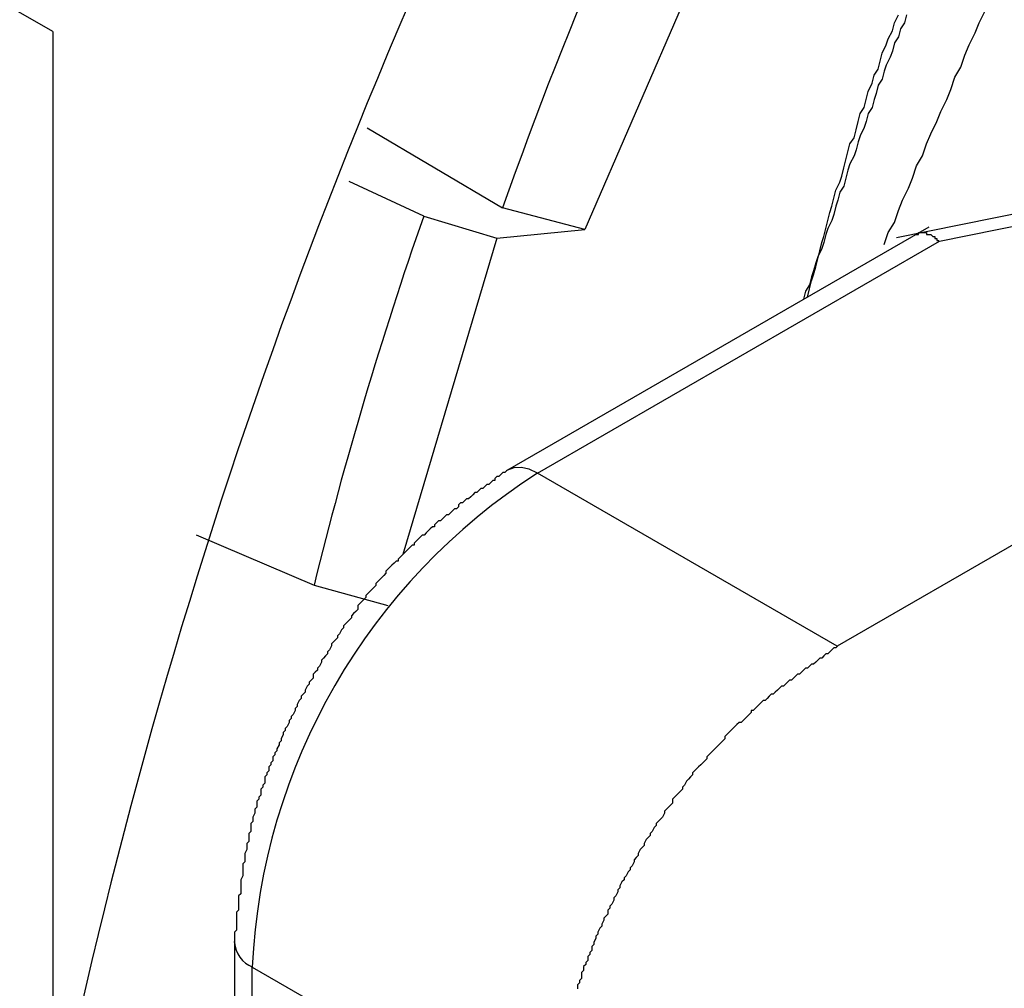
# Model space of a CAD drawing. Header units: millimetres. Extents: x 7187 to 8806, y -3756 to -2918.
# Tile 224 of 250: x 8505 to 8510, y -3285 to -3280. Entities that reach past the tile are written whole.
import ezdxf

# ---------------------------------------------------------------- set-up
doc = ezdxf.new("R2010")
doc.units = ezdxf.units.MM
doc.header["$LTSCALE"] = 3

msp = doc.modelspace()

# ---------------------------------------------------------------- linework, layer by layer
at = {"linetype": 'Continuous', "lineweight": 30}
for p, q in [((8505.1948, -3280.0877), (8501.6593, -3278.046)), ((8508.9767, -3278.4275), (8507.8306, -3281.0701)), ((8505.1948, -3280.0877), (8505.1948, -3312.7493)), ((8506.7531, -3280.566), (8507.4234, -3280.9625)), ((8507.0331, -3281.0027), (8506.6634, -3280.8308)), ((8510.3888, -3280.9049), (8509.3769, -3281.1101)), ((8507.8306, -3281.0701), (8507.4234, -3280.9625)), ((8509.5897, -3281.1279), (8510.3888, -3280.966)), ((8507.0331, -3281.0027), (8507.3958, -3281.1131)), ((8507.3958, -3281.1131), (8507.8306, -3281.0701)), ((8509.5365, -3281.0572), (8507.4476, -3282.2631)), ((8507.3958, -3281.1131), (8506.9299, -3282.681)), ((8507.5976, -3282.2779), (8509.5897, -3281.1279)), ((8511.1717, -3281.9291), (8509.0825, -3283.1351)), ((8507.4476, -3282.2631), (8507.4437, -3282.2655)), ((8509.0825, -3283.1351), (8507.5976, -3282.2779)), ((8505.9058, -3282.5844), (8506.4893, -3282.8329)), ((8506.4893, -3282.8329), (8506.8546, -3282.9343)), ((8506.0955, -3284.6049), (8506.0956, -3284.6004)), ((8506.0955, -3284.605), (8506.0955, -3286.5868)), ((8506.1834, -3284.7274), (8507.6683, -3285.5846)), ((8506.1834, -3286.7093), (8506.1834, -3284.7274))]:
    msp.add_line(p, q, dxfattribs=at)
at = {"linetype": 'Continuous', "lineweight": 30, "flags": 128}
msp.add_lwpolyline([(8507.5976, -3282.2779), (8507.5562, -3282.2587), (8507.5164, -3282.2497), (8507.4797, -3282.2512), (8507.4476, -3282.2631), (8507.4476, -3282.2631)], dxfattribs=at)
at = {"linetype": 'Continuous', "lineweight": 30}
for points in [[(8509.4256, -3280.0045, 0), (8509.4156, -3280.0445, 0), (8509.3956, -3280.0745, 0), (8509.3856, -3280.1145, 0), (8509.3656, -3280.1445, 0), (8509.3556, -3280.1845, 0), (8509.3456, -3280.2145, 0), (8509.3256, -3280.2545, 0), (8509.3156, -3280.2845, 0), (8509.3056, -3280.3245, 0), (8509.2856, -3280.3545, 0), (8509.2756, -3280.3945, 0), (8509.2656, -3280.4245, 0), (8509.2556, -3280.4645, 0), (8509.2356, -3280.4945, 0), (8509.2256, -3280.5345, 0), (8509.2156, -3280.5645, 0), (8509.1956, -3280.6045, 0), (8509.1856, -3280.6345, 0), (8509.1756, -3280.6745, 0), (8509.1656, -3280.7045, 0), (8509.1456, -3280.7445, 0), (8509.1356, -3280.7745, 0), (8509.1256, -3280.8145, 0), (8509.1156, -3280.8545, 0), (8509.0956, -3280.8845, 0), (8509.0856, -3280.9245, 0), (8509.0756, -3280.9545, 0), (8509.0656, -3280.9945, 0), (8509.0556, -3281.0245, 0), (8509.0356, -3281.0645, 0), (8509.0256, -3281.0945, 0), (8509.0156, -3281.1345, 0), (8509.0056, -3281.1645, 0), (8508.9856, -3281.2045, 0), (8508.9756, -3281.2345, 0), (8508.9656, -3281.2745, 0), (8508.9556, -3281.3045, 0), (8508.9456, -3281.3445, 0), (8508.9256, -3281.3745, 0), (8508.9156, -3281.4145, 0)], [(8508.9356, -3281.4045, 0), (8508.9456, -3281.3645, 0), (8508.9556, -3281.3245, 0), (8508.9656, -3281.2945, 0), (8508.9756, -3281.2545, 0), (8508.9856, -3281.2145, 0), (8508.9956, -3281.1745, 0), (8509.0056, -3281.1345, 0), (8509.0156, -3281.1045, 0), (8509.0256, -3281.0645, 0), (8509.0356, -3281.0245, 0), (8509.0456, -3280.9845, 0), (8509.0556, -3280.9545, 0), (8509.0656, -3280.9145, 0), (8509.0756, -3280.8745, 0), (8509.0956, -3280.8345, 0), (8509.1056, -3280.8045, 0), (8509.1156, -3280.7645, 0), (8509.1256, -3280.7245, 0), (8509.1356, -3280.6845, 0), (8509.1456, -3280.6445, 0), (8509.1656, -3280.6145, 0), (8509.1756, -3280.5745, 0), (8509.1856, -3280.5345, 0), (8509.1956, -3280.4945, 0), (8509.2156, -3280.4645, 0), (8509.2256, -3280.4245, 0), (8509.2356, -3280.3845, 0), (8509.2556, -3280.3445, 0), (8509.2656, -3280.3045, 0), (8509.2856, -3280.2745, 0), (8509.2956, -3280.2345, 0), (8509.3056, -3280.1945, 0), (8509.3256, -3280.1545, 0), (8509.3356, -3280.1245, 0), (8509.3556, -3280.0845, 0), (8509.3656, -3280.0445, 0), (8509.3856, -3280.0045, 0)], [(8509.3156, -3281.1445, 0), (8509.3356, -3281.0845, 0), (8509.3656, -3281.0345, 0), (8509.3856, -3280.9745, 0), (8509.4056, -3280.9245, 0), (8509.4356, -3280.8645, 0), (8509.4556, -3280.8145, 0), (8509.4756, -3280.7545, 0), (8509.5056, -3280.7045, 0), (8509.5256, -3280.6445, 0), (8509.5456, -3280.5945, 0), (8509.5756, -3280.5345, 0), (8509.5956, -3280.4845, 0), (8509.6256, -3280.4245, 0), (8509.6456, -3280.3745, 0), (8509.6656, -3280.3145, 0), (8509.6956, -3280.2645, 0), (8509.7156, -3280.2045, 0), (8509.7356, -3280.1545, 0), (8509.7656, -3280.0945, 0), (8509.7856, -3280.0445, 0), (8509.8156, -3279.9845, 0)], [(8509.4656, -3281.0945, 0), (8509.4656, -3281.0945, 0), (8509.4656, -3281.0945, 0), (8509.4656, -3281.0945, 0), (8509.4656, -3281.0945, 0), (8509.4656, -3281.0945, 0), (8509.4656, -3281.0945, 0), (8509.4656, -3281.0945, 0), (8509.4656, -3281.0945, 0), (8509.4756, -3281.0945, 0), (8509.4756, -3281.0945, 0), (8509.4756, -3281.0945, 0), (8509.4756, -3281.0945, 0), (8509.4756, -3281.0945, 0), (8509.4756, -3281.0945, 0), (8509.4756, -3281.0945, 0), (8509.4756, -3281.0945, 0), (8509.4756, -3281.0945, 0), (8509.4756, -3281.0945, 0), (8509.4756, -3281.0945, 0), (8509.4756, -3281.0945, 0), (8509.4756, -3281.0945, 0), (8509.4756, -3281.0945, 0), (8509.4756, -3281.0945, 0), (8509.4756, -3281.0945, 0), (8509.4756, -3281.0945, 0), (8509.4756, -3281.0945, 0), (8509.4856, -3281.0945, 0), (8509.4856, -3281.0945, 0), (8509.4856, -3281.0945, 0), (8509.4856, -3281.0945, 0), (8509.4856, -3281.0945, 0), (8509.4856, -3281.0945, 0), (8509.4856, -3281.0945, 0), (8509.4856, -3281.0945, 0), (8509.4856, -3281.0945, 0), (8509.4856, -3281.0945, 0), (8509.4856, -3281.0945, 0), (8509.4856, -3281.0945, 0), (8509.4856, -3281.0945, 0), (8509.4856, -3281.0945, 0), (8509.4856, -3281.0845, 0), (8509.4856, -3281.0845, 0), (8509.4856, -3281.0845, 0), (8509.4856, -3281.0845, 0), (8509.4956, -3281.0845, 0), (8509.4956, -3281.0845, 0), (8509.4956, -3281.0845, 0), (8509.4956, -3281.0845, 0), (8509.4956, -3281.0845, 0), (8509.4956, -3281.0845, 0), (8509.4956, -3281.0845, 0), (8509.4956, -3281.0845, 0), (8509.4956, -3281.0845, 0), (8509.4956, -3281.0845, 0), (8509.4956, -3281.0845, 0), (8509.4956, -3281.0845, 0), (8509.4956, -3281.0845, 0), (8509.4956, -3281.0845, 0), (8509.4956, -3281.0845, 0), (8509.4956, -3281.0845, 0), (8509.4956, -3281.0845, 0), (8509.5056, -3281.0845, 0), (8509.5056, -3281.0845, 0), (8509.5056, -3281.0845, 0), (8509.5056, -3281.0845, 0), (8509.5056, -3281.0845, 0), (8509.5056, -3281.0845, 0), (8509.5056, -3281.0845, 0), (8509.5056, -3281.0845, 0), (8509.5056, -3281.0845, 0), (8509.5056, -3281.0845, 0), (8509.5056, -3281.0845, 0), (8509.5056, -3281.0845, 0), (8509.5056, -3281.0845, 0), (8509.5056, -3281.0845, 0), (8509.5056, -3281.0845, 0), (8509.5056, -3281.0845, 0), (8509.5056, -3281.0845, 0), (8509.5156, -3281.0845, 0), (8509.5156, -3281.0845, 0), (8509.5156, -3281.0845, 0), (8509.5156, -3281.0845, 0), (8509.5156, -3281.0845, 0), (8509.5156, -3281.0845, 0), (8509.5156, -3281.0845, 0), (8509.5156, -3281.0845, 0), (8509.5156, -3281.0845, 0), (8509.5156, -3281.0845, 0), (8509.5156, -3281.0845, 0), (8509.5156, -3281.0845, 0), (8509.5156, -3281.0845, 0), (8509.5156, -3281.0845, 0), (8509.5156, -3281.0845, 0), (8509.5256, -3281.0845, 0), (8509.5256, -3281.0845, 0), (8509.5256, -3281.0845, 0), (8509.5256, -3281.0845, 0), (8509.5256, -3281.0845, 0), (8509.5256, -3281.0845, 0), (8509.5256, -3281.0845, 0), (8509.5256, -3281.0845, 0), (8509.5256, -3281.0845, 0), (8509.5256, -3281.0845, 0), (8509.5256, -3281.0845, 0), (8509.5256, -3281.0845, 0), (8509.5256, -3281.0845, 0), (8509.5256, -3281.0845, 0), (8509.5256, -3281.0945, 0), (8509.5356, -3281.0945, 0), (8509.5356, -3281.0945, 0), (8509.5356, -3281.0945, 0), (8509.5356, -3281.0945, 0), (8509.5356, -3281.0945, 0), (8509.5356, -3281.0945, 0), (8509.5356, -3281.0945, 0), (8509.5356, -3281.0945, 0), (8509.5356, -3281.0945, 0), (8509.5356, -3281.0945, 0), (8509.5356, -3281.0945, 0), (8509.5356, -3281.0945, 0), (8509.5356, -3281.0945, 0), (8509.5356, -3281.0945, 0), (8509.5456, -3281.0945, 0), (8509.5456, -3281.0945, 0), (8509.5456, -3281.0945, 0), (8509.5456, -3281.0945, 0), (8509.5456, -3281.0945, 0), (8509.5456, -3281.0945, 0), (8509.5456, -3281.0945, 0), (8509.5456, -3281.0945, 0), (8509.5456, -3281.0945, 0), (8509.5456, -3281.0945, 0), (8509.5456, -3281.0945, 0), (8509.5456, -3281.0945, 0), (8509.5456, -3281.0945, 0), (8509.5456, -3281.0945, 0), (8509.5456, -3281.0945, 0), (8509.5556, -3281.1045, 0), (8509.5556, -3281.1045, 0), (8509.5556, -3281.1045, 0), (8509.5556, -3281.1045, 0), (8509.5556, -3281.1045, 0), (8509.5556, -3281.1045, 0), (8509.5556, -3281.1045, 0), (8509.5556, -3281.1045, 0), (8509.5556, -3281.1045, 0), (8509.5556, -3281.1045, 0), (8509.5556, -3281.1045, 0), (8509.5556, -3281.1045, 0), (8509.5556, -3281.1045, 0), (8509.5656, -3281.1045, 0), (8509.5656, -3281.1045, 0), (8509.5656, -3281.1045, 0), (8509.5656, -3281.1045, 0), (8509.5656, -3281.1045, 0), (8509.5656, -3281.1045, 0), (8509.5656, -3281.1045, 0), (8509.5656, -3281.1045, 0), (8509.5656, -3281.1145, 0), (8509.5656, -3281.1145, 0), (8509.5656, -3281.1145, 0), (8509.5656, -3281.1145, 0), (8509.5656, -3281.1145, 0), (8509.5656, -3281.1145, 0), (8509.5756, -3281.1145, 0), (8509.5756, -3281.1145, 0), (8509.5756, -3281.1145, 0), (8509.5756, -3281.1145, 0), (8509.5756, -3281.1145, 0), (8509.5756, -3281.1145, 0), (8509.5756, -3281.1145, 0), (8509.5756, -3281.1145, 0), (8509.5756, -3281.1145, 0), (8509.5756, -3281.1145, 0), (8509.5756, -3281.1145, 0), (8509.5756, -3281.1145, 0), (8509.5756, -3281.1245, 0), (8509.5756, -3281.1245, 0), (8509.5856, -3281.1245, 0), (8509.5856, -3281.1245, 0), (8509.5856, -3281.1245, 0), (8509.5856, -3281.1245, 0), (8509.5856, -3281.1245, 0), (8509.5856, -3281.1245, 0), (8509.5856, -3281.1245, 0), (8509.5856, -3281.1245, 0), (8509.5856, -3281.1245, 0), (8509.5856, -3281.1245, 0), (8509.5856, -3281.1245, 0), (8509.5856, -3281.1245, 0), (8509.5856, -3281.1245, 0)], [(8507.4456, -3282.2645, 0), (8507.4356, -3282.2745, 0), (8507.4256, -3282.2745, 0), (8507.4156, -3282.2845, 0), (8507.4056, -3282.2945, 0), (8507.3956, -3282.2945, 0), (8507.3856, -3282.3045, 0), (8507.3856, -3282.3145, 0), (8507.3756, -3282.3145, 0), (8507.3656, -3282.3245, 0), (8507.3556, -3282.3345, 0), (8507.3456, -3282.3345, 0), (8507.3356, -3282.3445, 0), (8507.3256, -3282.3545, 0), (8507.3156, -3282.3545, 0), (8507.3056, -3282.3645, 0), (8507.2956, -3282.3745, 0), (8507.2856, -3282.3745, 0), (8507.2756, -3282.3845, 0), (8507.2656, -3282.3945, 0), (8507.2556, -3282.4045, 0), (8507.2456, -3282.4045, 0), (8507.2356, -3282.4145, 0), (8507.2256, -3282.4245, 0), (8507.2156, -3282.4245, 0), (8507.2056, -3282.4345, 0), (8507.2056, -3282.4445, 0), (8507.1956, -3282.4545, 0), (8507.1856, -3282.4545, 0), (8507.1756, -3282.4645, 0), (8507.1656, -3282.4745, 0), (8507.1556, -3282.4845, 0), (8507.1456, -3282.4845, 0), (8507.1356, -3282.4945, 0), (8507.1256, -3282.5045, 0), (8507.1156, -3282.5145, 0), (8507.1056, -3282.5145, 0), (8507.0956, -3282.5245, 0), (8507.0856, -3282.5345, 0), (8507.0856, -3282.5445, 0), (8507.0756, -3282.5445, 0), (8507.0656, -3282.5545, 0), (8507.0556, -3282.5645, 0), (8507.0456, -3282.5745, 0), (8507.0356, -3282.5845, 0), (8507.0256, -3282.5845, 0), (8507.0156, -3282.5945, 0), (8507.0056, -3282.6045, 0), (8506.9956, -3282.6145, 0), (8506.9856, -3282.6245, 0), (8506.9856, -3282.6345, 0), (8506.9756, -3282.6345, 0), (8506.9656, -3282.6445, 0), (8506.9556, -3282.6545, 0), (8506.9456, -3282.6645, 0), (8506.9356, -3282.6745, 0), (8506.9256, -3282.6845, 0), (8506.9156, -3282.6945, 0), (8506.9056, -3282.7045, 0), (8506.9056, -3282.7145, 0), (8506.8956, -3282.7145, 0), (8506.8856, -3282.7245, 0), (8506.8756, -3282.7345, 0), (8506.8656, -3282.7445, 0), (8506.8556, -3282.7545, 0), (8506.8456, -3282.7645, 0), (8506.8456, -3282.7745, 0), (8506.8356, -3282.7845, 0), (8506.8256, -3282.7945, 0), (8506.8156, -3282.8045, 0), (8506.8056, -3282.8145, 0), (8506.7956, -3282.8245, 0), (8506.7956, -3282.8345, 0), (8506.7856, -3282.8445, 0), (8506.7756, -3282.8545, 0), (8506.7656, -3282.8645, 0), (8506.7556, -3282.8745, 0), (8506.7456, -3282.8845, 0), (8506.7456, -3282.8945, 0), (8506.7356, -3282.9045, 0), (8506.7256, -3282.9145, 0), (8506.7156, -3282.9245, 0), (8506.7056, -3282.9345, 0), (8506.7056, -3282.9545, 0), (8506.6956, -3282.9645, 0), (8506.6856, -3282.9745, 0), (8506.6756, -3282.9845, 0), (8506.6756, -3282.9945, 0), (8506.6656, -3283.0045, 0), (8506.6556, -3283.0145, 0), (8506.6456, -3283.0245, 0), (8506.6356, -3283.0345, 0), (8506.6356, -3283.0445, 0), (8506.6256, -3283.0545, 0), (8506.6156, -3283.0745, 0), (8506.6056, -3283.0845, 0), (8506.6056, -3283.0945, 0), (8506.5956, -3283.1045, 0), (8506.5856, -3283.1145, 0), (8506.5756, -3283.1245, 0), (8506.5756, -3283.1345, 0), (8506.5656, -3283.1545, 0), (8506.5556, -3283.1645, 0), (8506.5556, -3283.1745, 0), (8506.5456, -3283.1845, 0), (8506.5356, -3283.1945, 0), (8506.5256, -3283.2045, 0), (8506.5256, -3283.2145, 0), (8506.5156, -3283.2345, 0), (8506.5056, -3283.2445, 0), (8506.5056, -3283.2545, 0), (8506.4956, -3283.2645, 0), (8506.4856, -3283.2745, 0), (8506.4856, -3283.2945, 0), (8506.4756, -3283.3045, 0), (8506.4656, -3283.3145, 0), (8506.4656, -3283.3245, 0), (8506.4556, -3283.3345, 0), (8506.4456, -3283.3545, 0), (8506.4456, -3283.3645, 0), (8506.4356, -3283.3745, 0), (8506.4256, -3283.3845, 0), (8506.4256, -3283.3945, 0), (8506.4156, -3283.4045, 0), (8506.4056, -3283.4245, 0), (8506.4056, -3283.4345, 0), (8506.3956, -3283.4445, 0), (8506.3956, -3283.4545, 0), (8506.3856, -3283.4745, 0), (8506.3756, -3283.4845, 0), (8506.3756, -3283.4945, 0), (8506.3656, -3283.5045, 0), (8506.3656, -3283.5145, 0), (8506.3556, -3283.5345, 0), (8506.3456, -3283.5445, 0), (8506.3456, -3283.5545, 0), (8506.3356, -3283.5645, 0), (8506.3356, -3283.5745, 0), (8506.3256, -3283.5945, 0), (8506.3256, -3283.6045, 0), (8506.3156, -3283.6145, 0), (8506.3156, -3283.6245, 0), (8506.3056, -3283.6445, 0), (8506.3056, -3283.6545, 0), (8506.2956, -3283.6645, 0), (8506.2956, -3283.6745, 0), (8506.2856, -3283.6845, 0), (8506.2856, -3283.7045, 0), (8506.2756, -3283.7145, 0), (8506.2756, -3283.7245, 0), (8506.2656, -3283.7345, 0), (8506.2656, -3283.7545, 0), (8506.2556, -3283.7645, 0), (8506.2556, -3283.7745, 0), (8506.2456, -3283.7845, 0), (8506.2456, -3283.7945, 0), (8506.2456, -3283.8145, 0), (8506.2356, -3283.8245, 0), (8506.2356, -3283.8345, 0), (8506.2256, -3283.8445, 0), (8506.2256, -3283.8645, 0), (8506.2256, -3283.8745, 0), (8506.2156, -3283.8845, 0), (8506.2156, -3283.8945, 0), (8506.2056, -3283.9045, 0), (8506.2056, -3283.9245, 0), (8506.2056, -3283.9345, 0), (8506.1956, -3283.9445, 0), (8506.1956, -3283.9545, 0), (8506.1956, -3283.9645, 0), (8506.1856, -3283.9845, 0), (8506.1856, -3283.9945, 0), (8506.1856, -3284.0045, 0), (8506.1756, -3284.0145, 0), (8506.1756, -3284.0245, 0), (8506.1756, -3284.0445, 0), (8506.1756, -3284.0545, 0), (8506.1656, -3284.0645, 0), (8506.1656, -3284.0745, 0), (8506.1656, -3284.0845, 0), (8506.1656, -3284.1045, 0), (8506.1556, -3284.1145, 0), (8506.1556, -3284.1245, 0), (8506.1556, -3284.1345, 0), (8506.1556, -3284.1445, 0), (8506.1456, -3284.1645, 0), (8506.1456, -3284.1745, 0), (8506.1456, -3284.1845, 0), (8506.1456, -3284.1945, 0), (8506.1456, -3284.2045, 0), (8506.1356, -3284.2145, 0), (8506.1356, -3284.2345, 0), (8506.1356, -3284.2445, 0), (8506.1356, -3284.2545, 0), (8506.1356, -3284.2645, 0), (8506.1356, -3284.2745, 0), (8506.1256, -3284.2945, 0), (8506.1256, -3284.3045, 0), (8506.1256, -3284.3145, 0), (8506.1256, -3284.3245, 0), (8506.1256, -3284.3345, 0), (8506.1256, -3284.3445, 0), (8506.1256, -3284.3645, 0), (8506.1156, -3284.3745, 0), (8506.1156, -3284.3845, 0), (8506.1156, -3284.3945, 0), (8506.1156, -3284.4045, 0), (8506.1156, -3284.4145, 0), (8506.1156, -3284.4345, 0), (8506.1156, -3284.4445, 0), (8506.1056, -3284.4545, 0), (8506.1056, -3284.4645, 0), (8506.1056, -3284.4745, 0), (8506.1056, -3284.4845, 0), (8506.1056, -3284.5045, 0), (8506.1056, -3284.5145, 0), (8506.1056, -3284.5245, 0), (8506.1056, -3284.5345, 0), (8506.1056, -3284.5445, 0), (8506.0956, -3284.5545, 0), (8506.0956, -3284.5745, 0), (8506.0956, -3284.5845, 0), (8506.0956, -3284.5945, 0), (8506.0956, -3284.6045, 0)], [(8509.0856, -3283.1345, 0), (8509.0756, -3283.1445, 0), (8509.0656, -3283.1445, 0), (8509.0556, -3283.1545, 0), (8509.0456, -3283.1645, 0), (8509.0356, -3283.1745, 0), (8509.0256, -3283.1745, 0), (8509.0156, -3283.1845, 0), (8509.0056, -3283.1945, 0), (8508.9956, -3283.1945, 0), (8508.9856, -3283.2045, 0), (8508.9756, -3283.2145, 0), (8508.9656, -3283.2245, 0), (8508.9556, -3283.2245, 0), (8508.9456, -3283.2345, 0), (8508.9356, -3283.2445, 0), (8508.9256, -3283.2445, 0), (8508.9156, -3283.2545, 0), (8508.9056, -3283.2645, 0), (8508.8956, -3283.2745, 0), (8508.8856, -3283.2745, 0), (8508.8756, -3283.2845, 0), (8508.8656, -3283.2945, 0), (8508.8556, -3283.3045, 0), (8508.8456, -3283.3045, 0), (8508.8356, -3283.3145, 0), (8508.8256, -3283.3245, 0), (8508.8156, -3283.3345, 0), (8508.8056, -3283.3345, 0), (8508.7956, -3283.3445, 0), (8508.7856, -3283.3545, 0), (8508.7756, -3283.3645, 0), (8508.7656, -3283.3745, 0), (8508.7556, -3283.3745, 0), (8508.7456, -3283.3845, 0), (8508.7356, -3283.3945, 0), (8508.7256, -3283.4045, 0), (8508.7156, -3283.4045, 0), (8508.7056, -3283.4145, 0), (8508.6956, -3283.4245, 0), (8508.6856, -3283.4345, 0), (8508.6756, -3283.4445, 0), (8508.6656, -3283.4545, 0), (8508.6556, -3283.4545, 0), (8508.6556, -3283.4645, 0), (8508.6456, -3283.4745, 0), (8508.6356, -3283.4845, 0), (8508.6256, -3283.4945, 0), (8508.6156, -3283.5045, 0), (8508.6056, -3283.5145, 0), (8508.5956, -3283.5145, 0), (8508.5856, -3283.5245, 0), (8508.5756, -3283.5345, 0), (8508.5656, -3283.5445, 0), (8508.5556, -3283.5545, 0), (8508.5456, -3283.5645, 0), (8508.5356, -3283.5745, 0), (8508.5256, -3283.5845, 0), (8508.5256, -3283.5945, 0), (8508.5156, -3283.6045, 0), (8508.5056, -3283.6145, 0), (8508.4956, -3283.6245, 0), (8508.4856, -3283.6345, 0), (8508.4756, -3283.6445, 0), (8508.4656, -3283.6545, 0), (8508.4556, -3283.6645, 0), (8508.4456, -3283.6745, 0), (8508.4356, -3283.6845, 0), (8508.4356, -3283.6945, 0), (8508.4256, -3283.7045, 0), (8508.4156, -3283.7145, 0), (8508.4056, -3283.7245, 0), (8508.3956, -3283.7345, 0), (8508.3856, -3283.7445, 0), (8508.3756, -3283.7545, 0), (8508.3656, -3283.7645, 0), (8508.3656, -3283.7745, 0), (8508.3556, -3283.7845, 0), (8508.3456, -3283.7945, 0), (8508.3356, -3283.8045, 0), (8508.3256, -3283.8245, 0), (8508.3156, -3283.8345, 0), (8508.3156, -3283.8445, 0), (8508.3056, -3283.8545, 0), (8508.2956, -3283.8645, 0), (8508.2856, -3283.8745, 0), (8508.2756, -3283.8845, 0), (8508.2656, -3283.8945, 0), (8508.2656, -3283.9145, 0), (8508.2556, -3283.9245, 0), (8508.2456, -3283.9345, 0), (8508.2356, -3283.9445, 0), (8508.2256, -3283.9545, 0), (8508.2256, -3283.9645, 0), (8508.2156, -3283.9845, 0), (8508.2056, -3283.9945, 0), (8508.1956, -3284.0045, 0), (8508.1856, -3284.0145, 0), (8508.1856, -3284.0245, 0), (8508.1756, -3284.0345, 0), (8508.1656, -3284.0545, 0), (8508.1556, -3284.0645, 0), (8508.1556, -3284.0745, 0), (8508.1456, -3284.0845, 0), (8508.1356, -3284.0945, 0), (8508.1256, -3284.1145, 0), (8508.1256, -3284.1245, 0), (8508.1156, -3284.1345, 0), (8508.1056, -3284.1445, 0), (8508.0956, -3284.1645, 0), (8508.0956, -3284.1745, 0), (8508.0856, -3284.1845, 0), (8508.0756, -3284.1945, 0), (8508.0756, -3284.2045, 0), (8508.0656, -3284.2245, 0), (8508.0556, -3284.2345, 0), (8508.0556, -3284.2445, 0), (8508.0456, -3284.2545, 0), (8508.0356, -3284.2745, 0), (8508.0256, -3284.2845, 0), (8508.0256, -3284.2945, 0), (8508.0156, -3284.3045, 0), (8508.0056, -3284.3245, 0), (8508.0056, -3284.3345, 0), (8507.9956, -3284.3445, 0), (8507.9956, -3284.3545, 0), (8507.9856, -3284.3745, 0), (8507.9756, -3284.3845, 0), (8507.9756, -3284.3945, 0), (8507.9656, -3284.4145, 0), (8507.9556, -3284.4245, 0), (8507.9556, -3284.4345, 0), (8507.9456, -3284.4445, 0), (8507.9456, -3284.4645, 0), (8507.9356, -3284.4745, 0), (8507.9256, -3284.4845, 0), (8507.9256, -3284.4945, 0), (8507.9156, -3284.5145, 0), (8507.9156, -3284.5245, 0), (8507.9056, -3284.5345, 0), (8507.8956, -3284.5545, 0), (8507.8956, -3284.5645, 0), (8507.8856, -3284.5745, 0), (8507.8856, -3284.5845, 0), (8507.8756, -3284.6045, 0), (8507.8756, -3284.6145, 0), (8507.8656, -3284.6245, 0), (8507.8656, -3284.6445, 0), (8507.8556, -3284.6545, 0), (8507.8556, -3284.6645, 0), (8507.8456, -3284.6745, 0), (8507.8456, -3284.6945, 0), (8507.8356, -3284.7045, 0), (8507.8356, -3284.7145, 0), (8507.8256, -3284.7245, 0), (8507.8256, -3284.7445, 0), (8507.8156, -3284.7545, 0), (8507.8156, -3284.7645, 0), (8507.8156, -3284.7845, 0), (8507.8056, -3284.7945, 0), (8507.8056, -3284.8045, 0), (8507.7956, -3284.8145, 0), (8507.7956, -3284.8345, 0)]]:
    msp.add_polyline3d(points, dxfattribs=at)
for centre, radius, start, end in [((8533.3703, -3291.3302), 28.7582, 134.73669, 168.23933), ((8527.5568, -3288.0676), 21.3503, 152.54092, 160.56214), ((8525.8508, -3287.5906), 19.9375, 160.70534, 166.19433), ((8509.2538, -3284.8671), 3.0736, 122.6053, 177.3949), ((8526.4509, -3296.436), 20.1344, 140.37524, 158.19176), ((8506.239, -3284.5948), 0.1438, 184.0357, 247.2697)]:
    msp.add_arc(centre, radius, start, end, dxfattribs=at)

doc.saveas('drawing.dxf')
